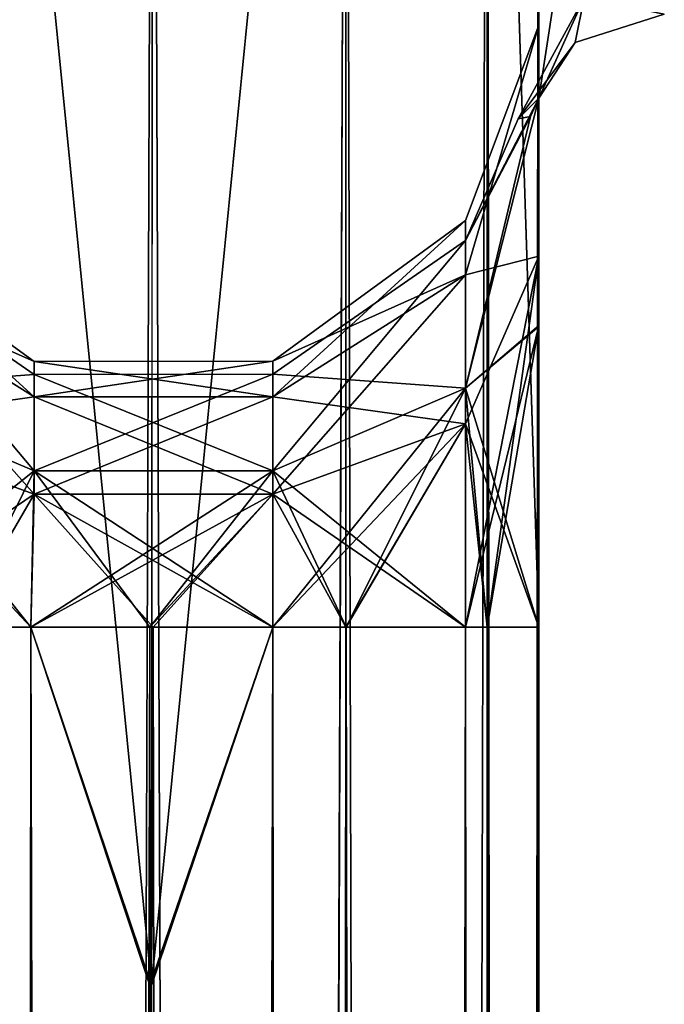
# Model space of a CAD drawing. Extents: x -23 to 700, y -1799 to -1.
# Tile 225 of 251: x 571 to 592, y -84 to -52. Entities that reach past the tile are written whole.
import ezdxf

# ---------------------------------------------------------------- set-up
doc = ezdxf.new("R2010")
doc.units = 0
doc.header["$LTSCALE"] = 54.754438
for name, color, linetype in [('661', 7, 'CONTINUOUS'), ('677', 7, 'CONTINUOUS'), ('678', 7, 'CONTINUOUS'), ('679', 7, 'CONTINUOUS'), ('683', 7, 'CONTINUOUS'), ('684', 7, 'CONTINUOUS'), ('685', 7, 'CONTINUOUS'), ('686', 7, 'CONTINUOUS'), ('687', 7, 'CONTINUOUS'), ('688', 7, 'CONTINUOUS'), ('689', 7, 'CONTINUOUS'), ('694', 7, 'CONTINUOUS'), ('695', 7, 'CONTINUOUS'), ('715', 7, 'CONTINUOUS'), ('717', 7, 'CONTINUOUS')]:
    doc.layers.add(name, color=color, linetype=linetype)

msp = doc.modelspace()

# ---------------------------------------------------------------- linework, layer by layer
at = {"layer": '661', "linetype": 'CONTINUOUS'}
for points in [[(587.55, -52.359, 47.352), (587.55, -52.358, 34.652), (587.55, -12.5, 54), (587.55, -52.359, 47.352)], [(587.55, -12.5, 54), (587.55, -52.358, 34.652), (587.55, -28.474, 28.996), (587.55, -12.5, 54)], [(587.55, -13.498, 57.73), (587.55, -52.359, 47.352), (587.55, -12.5, 54), (587.55, -13.498, 57.73)], [(587.55, -12.5, -54), (587.55, -12.5, -24.51), (587.55, -52.358, -47.348), (587.55, -12.5, -54)], [(587.55, -52.358, -47.348), (587.55, -12.5, -24.51), (587.55, -28.474, -28.996), (587.55, -52.358, -47.348)], [(587.55, -13.498, -57.73), (587.55, -12.5, -54), (587.55, -59.836, -57.61), (587.55, -13.498, -57.73)], [(587.55, -59.836, -57.61), (587.55, -12.5, -54), (587.55, -52.358, -47.348), (587.55, -59.836, -57.61)], [(587.55, -59.839, 57.613), (587.55, -52.359, 47.352), (587.55, -13.498, 57.73), (587.55, -59.839, 57.613)], [(587.55, -14.697, 59.303), (587.55, -59.839, 57.613), (587.55, -13.498, 57.73), (587.55, -14.697, 59.303)], [(587.55, -14.697, -59.303), (587.55, -13.498, -57.73), (587.55, -59.836, -57.61), (587.55, -14.697, -59.303)], [(587.55, -16.266, 60.5), (587.55, -59.839, 57.613), (587.55, -14.697, 59.303), (587.55, -16.266, 60.5)], [(587.55, -16.266, -60.5), (587.55, -14.697, -59.303), (587.55, -71.85, -61.5), (587.55, -16.266, -60.5)], [(587.55, -71.85, -61.5), (587.55, -14.697, -59.303), (587.55, -59.836, -57.61), (587.55, -71.85, -61.5)], [(587.55, -20, 61.5), (587.55, -59.839, 57.613), (587.55, -16.266, 60.5), (587.55, -20, 61.5)], [(587.55, -20, -61.5), (587.55, -16.266, -60.5), (587.55, -71.85, -61.5), (587.55, -20, -61.5)], [(587.55, -71.85, 61.5), (587.55, -59.839, 57.613), (587.55, -20, 61.5), (587.55, -71.85, 61.5)], [(587.55, -52.358, 34.652), (587.55, -59.836, 24.39), (587.55, -28.474, 28.996), (587.55, -52.358, 34.652)], [(587.55, -28.474, 28.996), (587.55, -59.836, 24.39), (587.55, -44.282, 23.998), (587.55, -28.474, 28.996)], [(587.55, -52.359, -34.648), (587.55, -52.358, -47.348), (587.55, -28.474, -28.996), (587.55, -52.359, -34.648)], [(587.55, -59.839, -24.387), (587.55, -52.359, -34.648), (587.55, -28.474, -28.996), (587.55, -59.839, -24.387)], [(587.55, -44.282, -23.998), (587.55, -59.839, -24.387), (587.55, -28.474, -28.996), (587.55, -44.282, -23.998)], [(587.55, -62.109, 18.038), (587.55, -54.723, 11.265), (587.55, -44.282, 23.998), (587.55, -62.109, 18.038)], [(587.55, -71.85, 20.5), (587.55, -62.109, 18.038), (587.55, -44.282, 23.998), (587.55, -71.85, 20.5)], [(587.55, -59.836, 24.39), (587.55, -71.85, 20.5), (587.55, -44.282, 23.998), (587.55, -59.836, 24.39)], [(587.55, -71.85, -20.5), (587.55, -59.839, -24.387), (587.55, -44.282, -23.998), (587.55, -71.85, -20.5)], [(587.55, -62.077, -18.02), (587.55, -71.85, -20.5), (587.55, -44.282, -23.998), (587.55, -62.077, -18.02)], [(587.55, -54.723, -11.265), (587.55, -62.077, -18.02), (587.55, -44.282, -23.998), (587.55, -54.723, -11.265)]]:
    msp.add_3dface(points, dxfattribs=at)
at = {"layer": '677', "linetype": 'CONTINUOUS'}
for points in [[(568.697, -1780, 72.323), (575.05, -1780, 74), (568.697, -20, 72.323), (568.697, -1780, 72.323)], [(575.05, -1780, 74), (575, -1716.55, 74), (568.697, -20, 72.323), (575.05, -1780, 74)], [(575, -1716.55, 74), (575, -83.45, 74), (568.697, -20, 72.323), (575, -1716.55, 74)], [(575, -83.45, 74), (575.05, -20, 74), (568.697, -20, 72.323), (575, -83.45, 74)], [(571.072, -1728.15, 49.617), (568.697, -1728.15, 50.677), (571.095, -71.85, 49.609), (571.072, -1728.15, 49.617)], [(571.095, -71.85, 49.609), (568.697, -1728.15, 50.677), (568.697, -71.85, 50.677), (571.095, -71.85, 49.609)], [(575, -83.45, 49), (571.072, -1728.15, 49.617), (571.095, -71.85, 49.609), (575, -83.45, 49)], [(575.05, -71.85, 49), (575, -83.45, 49), (571.095, -71.85, 49.609), (575.05, -71.85, 49)], [(571.072, -1728.15, 49.617), (575, -83.45, 49), (575, -1716.55, 49), (571.072, -1728.15, 49.617)]]:
    msp.add_3dface(points, dxfattribs=at)
at = {"layer": '678', "linetype": 'CONTINUOUS'}
for points in [[(575, -83.45, -74), (568.697, -1780, -72.323), (575.05, -20, -74), (575, -83.45, -74)], [(575.05, -20, -74), (568.697, -1780, -72.323), (568.697, -20, -72.323), (575.05, -20, -74)], [(568.697, -1728.15, -50.677), (571.072, -1728.15, -49.617), (568.697, -71.85, -50.677), (568.697, -1728.15, -50.677)], [(571.072, -1728.15, -49.617), (571.095, -71.85, -49.609), (568.697, -71.85, -50.677), (571.072, -1728.15, -49.617)], [(571.072, -1728.15, -49.617), (575, -1716.55, -49), (571.095, -71.85, -49.609), (571.072, -1728.15, -49.617)], [(575, -1716.55, -49), (575, -83.45, -49), (571.095, -71.85, -49.609), (575, -1716.55, -49)], [(575, -83.45, -49), (575.05, -71.85, -49), (571.095, -71.85, -49.609), (575, -83.45, -49)], [(568.697, -1780, -72.323), (575, -83.45, -74), (575, -1716.55, -74), (568.697, -1780, -72.323)]]:
    msp.add_3dface(points, dxfattribs=at)
at = {"layer": '679', "linetype": 'CONTINUOUS'}
for points in [[(575.05, -1780, -74), (575, -1716.55, -74), (581.3, -20, -72.325), (575.05, -1780, -74)], [(575, -1716.55, -74), (575, -83.45, -74), (581.3, -20, -72.325), (575, -1716.55, -74)], [(581.3, -20, -72.325), (575, -83.45, -74), (575.05, -20, -74), (581.3, -20, -72.325)], [(581.3, -1780, -72.325), (575.05, -1780, -74), (581.3, -20, -72.325), (581.3, -1780, -72.325)], [(585.875, -1780, -67.75), (581.3, -1780, -72.325), (585.875, -20, -67.75), (585.875, -1780, -67.75)], [(585.875, -20, -67.75), (581.3, -1780, -72.325), (581.3, -20, -72.325), (585.875, -20, -67.75)], [(587.55, -20, -61.5), (587.55, -71.85, -61.5), (585.875, -1780, -67.75), (587.55, -20, -61.5)], [(587.55, -20, -61.5), (585.875, -1780, -67.75), (585.875, -20, -67.75), (587.55, -20, -61.5)], [(575, -83.45, -49), (578.905, -1728.15, -49.609), (575.05, -71.85, -49), (575, -83.45, -49)], [(575.05, -71.85, -49), (578.905, -1728.15, -49.609), (578.928, -71.85, -49.617), (575.05, -71.85, -49)], [(578.905, -1728.15, -49.609), (581.3, -1728.15, -50.675), (578.928, -71.85, -49.617), (578.905, -1728.15, -49.609)], [(578.928, -71.85, -49.617), (581.3, -1728.15, -50.675), (581.3, -71.85, -50.675), (578.928, -71.85, -49.617)], [(581.3, -1728.15, -50.675), (585.163, -1728.15, -54.153), (581.3, -71.85, -50.675), (581.3, -1728.15, -50.675)], [(581.3, -71.85, -50.675), (585.163, -1728.15, -54.153), (585.177, -71.85, -54.172), (581.3, -71.85, -50.675)], [(585.163, -1728.15, -54.153), (585.875, -1728.15, -55.25), (585.177, -71.85, -54.172), (585.163, -1728.15, -54.153)], [(585.177, -71.85, -54.172), (585.875, -1728.15, -55.25), (585.875, -71.85, -55.25), (585.177, -71.85, -54.172)], [(587.55, -71.85, -61.5), (587.55, -1728.15, -61.5), (585.875, -1780, -67.75), (587.55, -71.85, -61.5)], [(587.55, -1728.15, -61.5), (587.55, -71.85, -61.5), (585.875, -71.85, -55.25), (587.55, -1728.15, -61.5)], [(585.875, -1728.15, -55.25), (587.55, -1728.15, -61.5), (585.875, -71.85, -55.25), (585.875, -1728.15, -55.25)], [(575, -1716.55, -49), (578.905, -1728.15, -49.609), (575, -83.45, -49), (575, -1716.55, -49)]]:
    msp.add_3dface(points, dxfattribs=at)
at = {"layer": '683', "linetype": 'CONTINUOUS'}
for points in [[(575, -83.45, 74), (581.3, -1780, 72.325), (575.05, -20, 74), (575, -83.45, 74)], [(575.05, -20, 74), (581.3, -1780, 72.325), (581.3, -20, 72.325), (575.05, -20, 74)], [(581.3, -1780, 72.325), (585.875, -1780, 67.75), (581.3, -20, 72.325), (581.3, -1780, 72.325)], [(581.3, -20, 72.325), (585.875, -1780, 67.75), (585.875, -20, 67.75), (581.3, -20, 72.325)], [(587.55, -71.85, 61.5), (587.55, -20, 61.5), (585.875, -20, 67.75), (587.55, -71.85, 61.5)], [(587.55, -1728.15, 61.5), (587.55, -71.85, 61.5), (585.875, -20, 67.75), (587.55, -1728.15, 61.5)], [(587.55, -1780, 61.5), (587.55, -1728.15, 61.5), (585.875, -20, 67.75), (587.55, -1780, 61.5)], [(585.875, -1780, 67.75), (587.55, -1780, 61.5), (585.875, -20, 67.75), (585.875, -1780, 67.75)], [(575.05, -1728.15, 49), (575, -1716.55, 49), (578.928, -71.85, 49.617), (575.05, -1728.15, 49)], [(575, -1716.55, 49), (575, -83.45, 49), (578.928, -71.85, 49.617), (575, -1716.55, 49)], [(578.928, -71.85, 49.617), (575, -83.45, 49), (575.05, -71.85, 49), (578.928, -71.85, 49.617)], [(578.905, -1728.15, 49.609), (575.05, -1728.15, 49), (578.928, -71.85, 49.617), (578.905, -1728.15, 49.609)], [(581.3, -1728.15, 50.675), (578.905, -1728.15, 49.609), (581.3, -71.85, 50.675), (581.3, -1728.15, 50.675)], [(581.3, -71.85, 50.675), (578.905, -1728.15, 49.609), (578.928, -71.85, 49.617), (581.3, -71.85, 50.675)], [(585.163, -1728.15, 54.153), (581.3, -1728.15, 50.675), (585.177, -71.85, 54.172), (585.163, -1728.15, 54.153)], [(585.177, -71.85, 54.172), (581.3, -1728.15, 50.675), (581.3, -71.85, 50.675), (585.177, -71.85, 54.172)], [(585.875, -1728.15, 55.25), (585.163, -1728.15, 54.153), (585.875, -71.85, 55.25), (585.875, -1728.15, 55.25)], [(585.875, -71.85, 55.25), (585.163, -1728.15, 54.153), (585.177, -71.85, 54.172), (585.875, -71.85, 55.25)], [(587.55, -71.85, 61.5), (587.55, -1728.15, 61.5), (585.875, -1728.15, 55.25), (587.55, -71.85, 61.5)], [(587.55, -71.85, 61.5), (585.875, -1728.15, 55.25), (585.875, -71.85, 55.25), (587.55, -71.85, 61.5)], [(575, -1716.55, 74), (581.3, -1780, 72.325), (575, -83.45, 74), (575, -1716.55, 74)]]:
    msp.add_3dface(points, dxfattribs=at)
at = {"layer": '684', "linetype": 'CONTINUOUS'}
for points in [[(571.095, -71.85, -32.391), (568.7, -1728.15, -31.325), (568.697, -71.85, -31.323), (571.095, -71.85, -32.391)], [(568.7, -1728.15, -9.675), (571.072, -1728.15, -8.617), (568.7, -71.85, -9.675), (568.7, -1728.15, -9.675)], [(571.072, -1728.15, -8.617), (571.095, -71.85, -8.609), (568.7, -71.85, -9.675), (571.072, -1728.15, -8.617)], [(571.072, -1728.15, -32.383), (568.7, -1728.15, -31.325), (571.095, -71.85, -32.391), (571.072, -1728.15, -32.383)], [(571.072, -1728.15, -8.617), (574.95, -1728.15, -8), (571.095, -71.85, -8.609), (571.072, -1728.15, -8.617)], [(571.072, -1728.15, -32.383), (571.095, -71.85, -32.391), (574.95, -1716.55, -33), (571.072, -1728.15, -32.383)], [(574.95, -1728.15, -8), (574.95, -1716.55, -8), (571.095, -71.85, -8.609), (574.95, -1728.15, -8)], [(571.095, -71.85, -32.391), (575.05, -71.85, -33), (575, -83.45, -33), (571.095, -71.85, -32.391)], [(571.095, -71.85, -32.391), (575, -83.45, -33), (574.95, -1716.55, -33), (571.095, -71.85, -32.391)], [(574.95, -1716.55, -8), (574.95, -83.45, -8), (571.095, -71.85, -8.609), (574.95, -1716.55, -8)], [(574.95, -83.45, -8), (574.95, -71.85, -8), (571.095, -71.85, -8.609), (574.95, -83.45, -8)]]:
    msp.add_3dface(points, dxfattribs=at)
at = {"layer": '685', "linetype": 'CONTINUOUS'}
for points in [[(568.697, -1728.15, 31.323), (571.072, -1728.15, 32.383), (568.7, -71.85, 31.325), (568.697, -1728.15, 31.323)], [(571.072, -1728.15, 8.617), (568.7, -1728.15, 9.675), (571.095, -71.85, 8.609), (571.072, -1728.15, 8.617)], [(568.7, -1728.15, 9.675), (568.7, -71.85, 9.675), (571.095, -71.85, 8.609), (568.7, -1728.15, 9.675)], [(571.072, -1728.15, 32.383), (571.095, -71.85, 32.391), (568.7, -71.85, 31.325), (571.072, -1728.15, 32.383)], [(574.95, -83.45, 8), (571.072, -1728.15, 8.617), (574.95, -71.85, 8), (574.95, -83.45, 8)], [(574.95, -71.85, 8), (571.072, -1728.15, 8.617), (571.095, -71.85, 8.609), (574.95, -71.85, 8)], [(571.072, -1728.15, 32.383), (574.95, -83.45, 33), (571.095, -71.85, 32.391), (571.072, -1728.15, 32.383)], [(574.95, -83.45, 33), (574.95, -71.85, 33), (571.095, -71.85, 32.391), (574.95, -83.45, 33)], [(571.072, -1728.15, 8.617), (574.95, -83.45, 8), (574.95, -1716.55, 8), (571.072, -1728.15, 8.617)], [(571.072, -1728.15, 32.383), (575, -1716.55, 33), (574.95, -83.45, 33), (571.072, -1728.15, 32.383)]]:
    msp.add_3dface(points, dxfattribs=at)
at = {"layer": '686', "linetype": 'CONTINUOUS'}
for points in [[(587.55, -59.836, -57.61), (587.55, -52.358, -47.348), (585.177, -60.443, -47.586), (587.55, -59.836, -57.61)], [(587.55, -52.358, -47.348), (587.55, -52.359, -34.648), (585.177, -58.678, -41), (587.55, -52.358, -47.348)], [(585.177, -60.443, -47.586), (587.55, -52.358, -47.348), (585.177, -58.678, -41), (585.177, -60.443, -47.586)], [(587.55, -52.359, -34.648), (587.55, -59.839, -24.387), (585.177, -60.443, -34.414), (587.55, -52.359, -34.648)], [(585.177, -58.678, -41), (587.55, -52.359, -34.648), (585.177, -60.443, -34.414), (585.177, -58.678, -41)], [(571.195, -63.241, -41), (571.195, -64.394, -36.695), (564.937, -58.697, -41), (571.195, -63.241, -41)], [(571.195, -63.241, -41), (564.937, -58.697, -41), (564.937, -60.459, -47.576), (571.195, -63.241, -41)], [(571.195, -64.394, -36.695), (564.937, -60.459, -34.424), (564.937, -58.697, -41), (571.195, -64.394, -36.695)], [(585.177, -60.443, -47.586), (585.177, -58.678, -41), (578.928, -64.388, -45.308), (585.177, -60.443, -47.586)], [(585.177, -58.678, -41), (585.177, -60.443, -34.414), (578.928, -63.233, -41), (585.177, -58.678, -41)], [(578.928, -64.388, -45.308), (585.177, -58.678, -41), (578.928, -63.233, -41), (578.928, -64.388, -45.308)], [(587.55, -59.836, -57.61), (585.177, -71.85, -54.172), (585.875, -71.85, -55.25), (587.55, -59.836, -57.61)], [(585.177, -71.85, -54.172), (587.55, -59.836, -57.61), (585.177, -65.264, -52.407), (585.177, -71.85, -54.172)], [(585.177, -65.264, -52.407), (587.55, -59.836, -57.61), (585.177, -60.443, -47.586), (585.177, -65.264, -52.407)], [(587.55, -59.839, -24.387), (587.55, -71.85, -20.5), (585.177, -65.264, -29.593), (587.55, -59.839, -24.387)], [(585.177, -60.443, -34.414), (587.55, -59.839, -24.387), (585.177, -65.264, -29.593), (585.177, -60.443, -34.414)], [(587.55, -71.85, -61.5), (587.55, -59.836, -57.61), (585.875, -71.85, -55.25), (587.55, -71.85, -61.5)], [(571.195, -64.394, -45.305), (571.195, -63.241, -41), (564.937, -60.459, -47.576), (571.195, -64.394, -45.305)], [(571.195, -64.394, -45.305), (564.937, -60.459, -47.576), (564.937, -65.274, -52.391), (571.195, -64.394, -45.305)], [(571.195, -64.394, -36.695), (571.195, -67.545, -33.544), (564.937, -60.459, -34.424), (571.195, -64.394, -36.695)], [(571.195, -67.545, -33.544), (564.937, -65.274, -29.609), (564.937, -60.459, -34.424), (571.195, -67.545, -33.544)], [(585.177, -65.264, -52.407), (585.177, -60.443, -47.586), (578.928, -67.542, -48.462), (585.177, -65.264, -52.407)], [(578.928, -67.542, -48.462), (585.177, -60.443, -47.586), (578.928, -64.388, -45.308), (578.928, -67.542, -48.462)], [(585.177, -60.443, -34.414), (585.177, -65.264, -29.593), (578.928, -64.388, -36.692), (585.177, -60.443, -34.414)], [(578.928, -63.233, -41), (585.177, -60.443, -34.414), (578.928, -64.388, -36.692), (578.928, -63.233, -41)], [(578.928, -64.388, -45.308), (578.928, -63.233, -41), (571.195, -64.394, -45.305), (578.928, -64.388, -45.308)], [(578.928, -63.233, -41), (578.928, -64.388, -36.692), (571.195, -63.241, -41), (578.928, -63.233, -41)], [(571.195, -64.394, -45.305), (578.928, -63.233, -41), (571.195, -63.241, -41), (571.195, -64.394, -45.305)], [(571.195, -63.241, -41), (578.928, -64.388, -36.692), (571.195, -64.394, -36.695), (571.195, -63.241, -41)], [(571.195, -67.545, -48.456), (571.195, -64.394, -45.305), (564.937, -65.274, -52.391), (571.195, -67.545, -48.456)], [(578.928, -67.542, -48.462), (578.928, -64.388, -45.308), (571.195, -67.545, -48.456), (578.928, -67.542, -48.462)], [(571.195, -67.545, -48.456), (578.928, -64.388, -45.308), (571.195, -64.394, -45.305), (571.195, -67.545, -48.456)], [(578.928, -64.388, -36.692), (578.928, -67.542, -33.538), (571.195, -64.394, -36.695), (578.928, -64.388, -36.692)], [(571.195, -64.394, -36.695), (578.928, -67.542, -33.538), (571.195, -67.545, -33.544), (571.195, -64.394, -36.695)], [(578.928, -64.388, -36.692), (585.177, -65.264, -29.593), (578.928, -67.542, -33.538), (578.928, -64.388, -36.692)], [(571.195, -67.545, -48.456), (564.937, -65.274, -52.391), (564.837, -71.85, -54.153), (571.195, -67.545, -48.456)], [(571.195, -67.545, -33.544), (571.095, -71.85, -32.391), (564.937, -65.274, -29.609), (571.195, -67.545, -33.544)], [(564.937, -65.274, -29.609), (571.095, -71.85, -32.391), (568.697, -71.85, -31.323), (564.937, -65.274, -29.609)], [(578.928, -71.85, -49.617), (581.3, -71.85, -50.675), (585.177, -65.264, -52.407), (578.928, -71.85, -49.617)], [(578.928, -71.85, -49.617), (585.177, -65.264, -52.407), (578.928, -67.542, -48.462), (578.928, -71.85, -49.617)], [(585.177, -65.264, -29.593), (585.177, -71.85, -27.828), (578.928, -67.542, -33.538), (585.177, -65.264, -29.593)], [(581.3, -71.85, -50.675), (585.177, -71.85, -54.172), (585.177, -65.264, -52.407), (581.3, -71.85, -50.675)], [(585.177, -65.264, -29.593), (587.55, -71.85, -20.5), (585.875, -71.85, -26.75), (585.177, -65.264, -29.593)], [(585.177, -71.85, -27.828), (585.177, -65.264, -29.593), (585.875, -71.85, -26.75), (585.177, -71.85, -27.828)], [(571.195, -67.545, -48.456), (564.837, -71.85, -54.153), (568.697, -71.85, -50.677), (571.195, -67.545, -48.456)], [(571.095, -71.85, -49.609), (571.195, -67.545, -48.456), (568.697, -71.85, -50.677), (571.095, -71.85, -49.609)], [(575.05, -71.85, -49), (578.928, -67.542, -48.462), (571.095, -71.85, -49.609), (575.05, -71.85, -49)], [(571.095, -71.85, -49.609), (578.928, -67.542, -48.462), (571.195, -67.545, -48.456), (571.095, -71.85, -49.609)], [(571.095, -71.85, -32.391), (571.195, -67.545, -33.544), (575.05, -71.85, -33), (571.095, -71.85, -32.391)], [(578.928, -67.542, -33.538), (578.928, -71.85, -32.383), (571.195, -67.545, -33.544), (578.928, -67.542, -33.538)], [(571.195, -67.545, -33.544), (578.928, -71.85, -32.383), (575.05, -71.85, -33), (571.195, -67.545, -33.544)], [(575.05, -71.85, -49), (578.928, -71.85, -49.617), (578.928, -67.542, -48.462), (575.05, -71.85, -49)], [(578.928, -67.542, -33.538), (585.177, -71.85, -27.828), (581.3, -71.85, -31.325), (578.928, -67.542, -33.538)], [(578.928, -71.85, -32.383), (578.928, -67.542, -33.538), (581.3, -71.85, -31.325), (578.928, -71.85, -32.383)]]:
    msp.add_3dface(points, dxfattribs=at)
at = {"layer": '687', "linetype": 'CONTINUOUS'}
for points in [[(574.95, -83.45, -8), (578.905, -1728.15, -8.609), (578.928, -71.85, -8.617), (574.95, -83.45, -8)], [(574.95, -71.85, -8), (574.95, -83.45, -8), (578.928, -71.85, -8.617), (574.95, -71.85, -8)], [(578.928, -71.85, -32.383), (578.905, -1728.15, -32.391), (575, -83.45, -33), (578.928, -71.85, -32.383)], [(575.05, -71.85, -33), (578.928, -71.85, -32.383), (575, -83.45, -33), (575.05, -71.85, -33)], [(578.905, -1728.15, -8.609), (581.303, -1728.15, -9.677), (578.928, -71.85, -8.617), (578.905, -1728.15, -8.609)], [(581.303, -1728.15, -31.323), (578.905, -1728.15, -32.391), (581.3, -71.85, -31.325), (581.303, -1728.15, -31.323)], [(578.905, -1728.15, -32.391), (578.928, -71.85, -32.383), (581.3, -71.85, -31.325), (578.905, -1728.15, -32.391)], [(578.928, -71.85, -8.617), (581.303, -1728.15, -9.677), (581.303, -71.85, -9.677), (578.928, -71.85, -8.617)], [(585.177, -71.85, -27.828), (581.303, -1728.15, -31.323), (581.3, -71.85, -31.325), (585.177, -71.85, -27.828)], [(581.303, -1728.15, -9.677), (585.163, -1728.15, -13.153), (581.303, -71.85, -9.677), (581.303, -1728.15, -9.677)], [(581.303, -71.85, -9.677), (585.163, -1728.15, -13.153), (585.177, -71.85, -13.172), (581.303, -71.85, -9.677)], [(585.163, -1728.15, -27.847), (581.303, -1728.15, -31.323), (585.177, -71.85, -27.828), (585.163, -1728.15, -27.847)], [(585.163, -1728.15, -13.153), (585.875, -1728.15, -14.25), (585.177, -71.85, -13.172), (585.163, -1728.15, -13.153)], [(585.875, -1728.15, -26.75), (585.163, -1728.15, -27.847), (585.875, -71.85, -26.75), (585.875, -1728.15, -26.75)], [(585.163, -1728.15, -27.847), (585.177, -71.85, -27.828), (585.875, -71.85, -26.75), (585.163, -1728.15, -27.847)], [(585.177, -71.85, -13.172), (585.875, -1728.15, -14.25), (585.875, -71.85, -14.25), (585.177, -71.85, -13.172)], [(587.55, -71.85, -20.5), (587.55, -1728.15, -20.5), (585.875, -1728.15, -26.75), (587.55, -71.85, -20.5)], [(587.55, -1728.15, -20.5), (587.55, -71.85, -20.5), (585.875, -71.85, -14.25), (587.55, -1728.15, -20.5)], [(587.55, -71.85, -20.5), (585.875, -1728.15, -26.75), (585.875, -71.85, -26.75), (587.55, -71.85, -20.5)], [(585.875, -1728.15, -14.25), (587.55, -1728.15, -20.5), (585.875, -71.85, -14.25), (585.875, -1728.15, -14.25)], [(574.95, -1716.55, -8), (578.905, -1728.15, -8.609), (574.95, -83.45, -8), (574.95, -1716.55, -8)], [(575, -83.45, -33), (578.905, -1728.15, -32.391), (574.95, -1716.55, -33), (575, -83.45, -33)]]:
    msp.add_3dface(points, dxfattribs=at)
at = {"layer": '688', "linetype": 'CONTINUOUS'}
for points in [[(578.905, -1728.15, 8.609), (574.95, -1716.55, 8), (578.928, -71.85, 8.617), (578.905, -1728.15, 8.609)], [(574.95, -1716.55, 8), (574.95, -83.45, 8), (578.928, -71.85, 8.617), (574.95, -1716.55, 8)], [(578.928, -71.85, 8.617), (574.95, -83.45, 8), (574.95, -71.85, 8), (578.928, -71.85, 8.617)], [(574.95, -83.45, 33), (575, -1716.55, 33), (578.928, -71.85, 32.383), (574.95, -83.45, 33)], [(574.95, -71.85, 33), (574.95, -83.45, 33), (578.928, -71.85, 32.383), (574.95, -71.85, 33)], [(575, -1716.55, 33), (578.905, -1728.15, 32.391), (578.928, -71.85, 32.383), (575, -1716.55, 33)], [(581.303, -1728.15, 9.677), (578.905, -1728.15, 8.609), (581.303, -71.85, 9.677), (581.303, -1728.15, 9.677)], [(581.303, -71.85, 9.677), (578.905, -1728.15, 8.609), (578.928, -71.85, 8.617), (581.303, -71.85, 9.677)], [(578.905, -1728.15, 32.391), (581.3, -1728.15, 31.325), (578.928, -71.85, 32.383), (578.905, -1728.15, 32.391)], [(578.928, -71.85, 32.383), (581.3, -1728.15, 31.325), (581.303, -71.85, 31.323), (578.928, -71.85, 32.383)], [(581.3, -1728.15, 31.325), (585.163, -1728.15, 27.847), (581.303, -71.85, 31.323), (581.3, -1728.15, 31.325)], [(585.163, -1728.15, 13.153), (581.303, -1728.15, 9.677), (585.177, -71.85, 13.172), (585.163, -1728.15, 13.153)], [(585.177, -71.85, 13.172), (581.303, -1728.15, 9.677), (581.303, -71.85, 9.677), (585.177, -71.85, 13.172)], [(581.303, -71.85, 31.323), (585.163, -1728.15, 27.847), (585.177, -71.85, 27.828), (581.303, -71.85, 31.323)], [(585.875, -1728.15, 14.25), (585.163, -1728.15, 13.153), (585.875, -71.85, 14.25), (585.875, -1728.15, 14.25)], [(585.875, -71.85, 14.25), (585.163, -1728.15, 13.153), (585.177, -71.85, 13.172), (585.875, -71.85, 14.25)], [(585.163, -1728.15, 27.847), (585.875, -1728.15, 26.75), (585.177, -71.85, 27.828), (585.163, -1728.15, 27.847)], [(585.177, -71.85, 27.828), (585.875, -1728.15, 26.75), (585.875, -71.85, 26.75), (585.177, -71.85, 27.828)], [(587.55, -71.85, 20.5), (587.55, -1728.15, 20.5), (585.875, -1728.15, 14.25), (587.55, -71.85, 20.5)], [(587.55, -1728.15, 20.5), (587.55, -71.85, 20.5), (585.875, -71.85, 26.75), (587.55, -1728.15, 20.5)], [(587.55, -71.85, 20.5), (585.875, -1728.15, 14.25), (585.875, -71.85, 14.25), (587.55, -71.85, 20.5)], [(585.875, -1728.15, 26.75), (587.55, -1728.15, 20.5), (585.875, -71.85, 26.75), (585.875, -1728.15, 26.75)]]:
    msp.add_3dface(points, dxfattribs=at)
at = {"layer": '689', "linetype": 'CONTINUOUS'}
for points in [[(587.55, -59.836, 24.39), (587.55, -52.358, 34.652), (585.177, -60.443, 34.414), (587.55, -59.836, 24.39)], [(587.55, -52.358, 34.652), (587.55, -52.359, 47.352), (585.177, -58.678, 41), (587.55, -52.358, 34.652)], [(585.177, -60.443, 34.414), (587.55, -52.358, 34.652), (585.177, -58.678, 41), (585.177, -60.443, 34.414)], [(587.55, -52.359, 47.352), (587.55, -59.839, 57.613), (585.177, -60.443, 47.586), (587.55, -52.359, 47.352)], [(585.177, -58.678, 41), (587.55, -52.359, 47.352), (585.177, -60.443, 47.586), (585.177, -58.678, 41)], [(571.195, -63.241, 41), (571.195, -64.394, 45.305), (564.937, -58.697, 41), (571.195, -63.241, 41)], [(571.195, -63.241, 41), (564.937, -58.697, 41), (564.937, -60.459, 34.424), (571.195, -63.241, 41)], [(571.195, -64.394, 45.305), (564.937, -60.459, 47.576), (564.937, -58.697, 41), (571.195, -64.394, 45.305)], [(585.177, -60.443, 34.414), (585.177, -58.678, 41), (578.928, -64.388, 36.692), (585.177, -60.443, 34.414)], [(585.177, -58.678, 41), (585.177, -60.443, 47.586), (578.928, -63.233, 41), (585.177, -58.678, 41)], [(578.928, -64.388, 36.692), (585.177, -58.678, 41), (578.928, -63.233, 41), (578.928, -64.388, 36.692)], [(587.55, -59.836, 24.39), (585.177, -71.85, 27.828), (585.875, -71.85, 26.75), (587.55, -59.836, 24.39)], [(585.177, -71.85, 27.828), (587.55, -59.836, 24.39), (585.177, -65.264, 29.593), (585.177, -71.85, 27.828)], [(585.177, -65.264, 29.593), (587.55, -59.836, 24.39), (585.177, -60.443, 34.414), (585.177, -65.264, 29.593)], [(587.55, -59.839, 57.613), (587.55, -71.85, 61.5), (585.177, -65.264, 52.407), (587.55, -59.839, 57.613)], [(585.177, -60.443, 47.586), (587.55, -59.839, 57.613), (585.177, -65.264, 52.407), (585.177, -60.443, 47.586)], [(587.55, -71.85, 20.5), (587.55, -59.836, 24.39), (585.875, -71.85, 26.75), (587.55, -71.85, 20.5)], [(571.195, -64.394, 36.695), (571.195, -63.241, 41), (564.937, -60.459, 34.424), (571.195, -64.394, 36.695)], [(571.195, -64.394, 36.695), (564.937, -60.459, 34.424), (564.937, -65.274, 29.609), (571.195, -64.394, 36.695)], [(571.195, -64.394, 45.305), (571.195, -67.545, 48.456), (564.937, -60.459, 47.576), (571.195, -64.394, 45.305)], [(571.195, -67.545, 48.456), (564.937, -65.274, 52.391), (564.937, -60.459, 47.576), (571.195, -67.545, 48.456)], [(585.177, -65.264, 29.593), (585.177, -60.443, 34.414), (578.928, -67.542, 33.538), (585.177, -65.264, 29.593)], [(578.928, -67.542, 33.538), (585.177, -60.443, 34.414), (578.928, -64.388, 36.692), (578.928, -67.542, 33.538)], [(585.177, -60.443, 47.586), (585.177, -65.264, 52.407), (578.928, -64.388, 45.308), (585.177, -60.443, 47.586)], [(578.928, -63.233, 41), (585.177, -60.443, 47.586), (578.928, -64.388, 45.308), (578.928, -63.233, 41)], [(578.928, -64.388, 36.692), (578.928, -63.233, 41), (571.195, -64.394, 36.695), (578.928, -64.388, 36.692)], [(578.928, -63.233, 41), (578.928, -64.388, 45.308), (571.195, -63.241, 41), (578.928, -63.233, 41)], [(571.195, -64.394, 36.695), (578.928, -63.233, 41), (571.195, -63.241, 41), (571.195, -64.394, 36.695)], [(571.195, -63.241, 41), (578.928, -64.388, 45.308), (571.195, -64.394, 45.305), (571.195, -63.241, 41)], [(571.195, -67.545, 33.544), (571.195, -64.394, 36.695), (564.937, -65.274, 29.609), (571.195, -67.545, 33.544)], [(578.928, -67.542, 33.538), (578.928, -64.388, 36.692), (571.195, -67.545, 33.544), (578.928, -67.542, 33.538)], [(571.195, -67.545, 33.544), (578.928, -64.388, 36.692), (571.195, -64.394, 36.695), (571.195, -67.545, 33.544)], [(578.928, -64.388, 45.308), (578.928, -67.542, 48.462), (571.195, -64.394, 45.305), (578.928, -64.388, 45.308)], [(571.195, -64.394, 45.305), (578.928, -67.542, 48.462), (571.195, -67.545, 48.456), (571.195, -64.394, 45.305)], [(578.928, -64.388, 45.308), (585.177, -65.264, 52.407), (578.928, -67.542, 48.462), (578.928, -64.388, 45.308)], [(571.195, -67.545, 33.544), (564.937, -65.274, 29.609), (564.837, -71.85, 27.847), (571.195, -67.545, 33.544)], [(571.195, -67.545, 48.456), (571.095, -71.85, 49.609), (564.937, -65.274, 52.391), (571.195, -67.545, 48.456)], [(564.937, -65.274, 52.391), (571.095, -71.85, 49.609), (568.697, -71.85, 50.677), (564.937, -65.274, 52.391)], [(585.177, -65.264, 52.407), (585.177, -71.85, 54.172), (578.928, -67.542, 48.462), (585.177, -65.264, 52.407)], [(578.928, -71.85, 32.383), (581.303, -71.85, 31.323), (585.177, -65.264, 29.593), (578.928, -71.85, 32.383)], [(578.928, -71.85, 32.383), (585.177, -65.264, 29.593), (578.928, -67.542, 33.538), (578.928, -71.85, 32.383)], [(581.303, -71.85, 31.323), (585.177, -71.85, 27.828), (585.177, -65.264, 29.593), (581.303, -71.85, 31.323)], [(587.55, -71.85, 61.5), (585.875, -71.85, 55.25), (585.177, -65.264, 52.407), (587.55, -71.85, 61.5)], [(585.875, -71.85, 55.25), (585.177, -71.85, 54.172), (585.177, -65.264, 52.407), (585.875, -71.85, 55.25)], [(571.195, -67.545, 33.544), (564.837, -71.85, 27.847), (568.7, -71.85, 31.325), (571.195, -67.545, 33.544)], [(571.095, -71.85, 32.391), (571.195, -67.545, 33.544), (568.7, -71.85, 31.325), (571.095, -71.85, 32.391)], [(574.95, -71.85, 33), (578.928, -67.542, 33.538), (571.095, -71.85, 32.391), (574.95, -71.85, 33)], [(571.095, -71.85, 32.391), (578.928, -67.542, 33.538), (571.195, -67.545, 33.544), (571.095, -71.85, 32.391)], [(571.195, -67.545, 48.456), (575.05, -71.85, 49), (571.095, -71.85, 49.609), (571.195, -67.545, 48.456)], [(578.928, -67.542, 48.462), (578.928, -71.85, 49.617), (571.195, -67.545, 48.456), (578.928, -67.542, 48.462)], [(578.928, -71.85, 49.617), (575.05, -71.85, 49), (571.195, -67.545, 48.456), (578.928, -71.85, 49.617)], [(574.95, -71.85, 33), (578.928, -71.85, 32.383), (578.928, -67.542, 33.538), (574.95, -71.85, 33)], [(585.177, -71.85, 54.172), (581.3, -71.85, 50.675), (578.928, -67.542, 48.462), (585.177, -71.85, 54.172)], [(581.3, -71.85, 50.675), (578.928, -71.85, 49.617), (578.928, -67.542, 48.462), (581.3, -71.85, 50.675)]]:
    msp.add_3dface(points, dxfattribs=at)
at = {"layer": '694', "linetype": 'CONTINUOUS'}
msp.add_3dface([(587.55, -54.723, -11.265), (587.55, -44.282, -23.998), (589.014, -51.465, -9.892), (587.55, -54.723, -11.265)], dxfattribs=at)
at = {"layer": '695', "linetype": 'CONTINUOUS'}
for points in [[(587.55, -44.282, 23.998), (587.55, -54.723, 11.265), (589.014, -45.131, 18.841), (587.55, -44.282, 23.998)], [(589.014, -45.131, 18.841), (587.55, -54.723, 11.265), (589.014, -51.465, 9.892), (589.014, -45.131, 18.841)]]:
    msp.add_3dface(points, dxfattribs=at)
at = {"layer": '715', "linetype": 'CONTINUOUS'}
for points in [[(587.55, -54.723, 11.265), (587.55, -62.109, 18.038), (585.177, -64.108, 10.656), (587.55, -54.723, 11.265)], [(586.883, -55.386, 0.509), (587.55, -54.723, 11.265), (585.177, -59.323, 4.07), (586.883, -55.386, 0.509)], [(585.177, -59.323, 4.07), (587.55, -54.723, 11.265), (585.177, -64.108, 10.656), (585.177, -59.323, 4.07)], [(587.55, -62.077, -18.02), (587.55, -54.723, -11.265), (585.177, -64.108, -10.656), (587.55, -62.077, -18.02)], [(587.55, -54.723, -11.265), (587.28, -55.31, -6.891), (585.177, -64.108, -10.656), (587.55, -54.723, -11.265)], [(585.177, -64.108, -10.656), (587.28, -55.31, -6.891), (585.177, -59.323, -4.07), (585.177, -64.108, -10.656)], [(587.28, -55.31, -6.891), (586.88, -55.387, -0.106), (585.177, -59.323, -4.07), (587.28, -55.31, -6.891)], [(586.88, -55.387, -0.106), (586.883, -55.386, 0.509), (585.177, -59.323, -4.07), (586.88, -55.387, -0.106)], [(585.177, -59.323, -4.07), (586.883, -55.386, 0.509), (585.177, -59.323, 4.07), (585.177, -59.323, -4.07)], [(564.937, -64.119, 10.641), (564.937, -59.341, 4.064), (571.195, -66.79, 6.965), (564.937, -64.119, 10.641)], [(564.937, -59.341, 4.064), (564.937, -59.341, -4.064), (571.195, -63.662, 2.66), (564.937, -59.341, 4.064)], [(571.195, -66.79, 6.965), (564.937, -59.341, 4.064), (571.195, -63.662, 2.66), (571.195, -66.79, 6.965)], [(564.937, -59.341, -4.064), (564.937, -64.119, -10.641), (571.195, -63.662, -2.66), (564.937, -59.341, -4.064)], [(571.195, -63.662, 2.66), (564.937, -59.341, -4.064), (571.195, -63.662, -2.66), (571.195, -63.662, 2.66)], [(578.928, -63.655, 2.663), (578.928, -63.655, -2.663), (585.177, -59.323, 4.07), (578.928, -63.655, 2.663)], [(578.928, -63.655, 2.663), (585.177, -59.323, 4.07), (585.177, -64.108, 10.656), (578.928, -63.655, 2.663)], [(578.928, -63.655, -2.663), (578.928, -66.785, -6.971), (585.177, -59.323, -4.07), (578.928, -63.655, -2.663)], [(578.928, -63.655, -2.663), (585.177, -59.323, -4.07), (585.177, -59.323, 4.07), (578.928, -63.655, -2.663)], [(578.928, -66.785, -6.971), (585.177, -64.108, -10.656), (585.177, -59.323, -4.07), (578.928, -66.785, -6.971)], [(587.55, -62.077, -18.02), (585.177, -71.85, -13.172), (585.875, -71.85, -14.25), (587.55, -62.077, -18.02)], [(585.177, -71.85, -13.172), (587.55, -62.077, -18.02), (585.177, -64.108, -10.656), (585.177, -71.85, -13.172)], [(587.55, -62.109, 18.038), (587.55, -71.85, 20.5), (585.177, -64.108, 10.656), (587.55, -62.109, 18.038)], [(587.55, -71.85, -20.5), (587.55, -62.077, -18.02), (585.875, -71.85, -14.25), (587.55, -71.85, -20.5)], [(571.195, -63.662, -2.66), (564.937, -64.119, -10.641), (571.195, -66.79, -6.965), (571.195, -63.662, -2.66)], [(571.195, -63.662, 2.66), (571.195, -63.662, -2.66), (578.928, -63.655, 2.663), (571.195, -63.662, 2.66)], [(578.928, -66.785, 6.971), (571.195, -63.662, 2.66), (578.928, -63.655, 2.663), (578.928, -66.785, 6.971)], [(571.195, -63.662, -2.66), (571.195, -66.79, -6.965), (578.928, -63.655, -2.663), (571.195, -63.662, -2.66)], [(578.928, -63.655, 2.663), (571.195, -63.662, -2.66), (578.928, -63.655, -2.663), (578.928, -63.655, 2.663)], [(578.928, -63.655, -2.663), (571.195, -66.79, -6.965), (578.928, -66.785, -6.971), (578.928, -63.655, -2.663)], [(571.195, -66.79, 6.965), (571.195, -63.662, 2.66), (578.928, -66.785, 6.971), (571.195, -66.79, 6.965)], [(578.928, -66.785, 6.971), (578.928, -63.655, 2.663), (585.177, -64.108, 10.656), (578.928, -66.785, 6.971)], [(564.937, -64.119, -10.641), (564.837, -71.85, -13.153), (571.195, -66.79, -6.965), (564.937, -64.119, -10.641)], [(568.7, -71.85, 9.675), (564.937, -64.119, 10.641), (571.095, -71.85, 8.609), (568.7, -71.85, 9.675)], [(571.095, -71.85, 8.609), (564.937, -64.119, 10.641), (571.195, -66.79, 6.965), (571.095, -71.85, 8.609)], [(578.928, -71.85, -8.617), (581.303, -71.85, -9.677), (585.177, -64.108, -10.656), (578.928, -71.85, -8.617)], [(578.928, -66.785, -6.971), (578.928, -71.85, -8.617), (585.177, -64.108, -10.656), (578.928, -66.785, -6.971)], [(585.177, -71.85, 13.172), (578.928, -66.785, 6.971), (585.177, -64.108, 10.656), (585.177, -71.85, 13.172)], [(581.303, -71.85, -9.677), (585.177, -71.85, -13.172), (585.177, -64.108, -10.656), (581.303, -71.85, -9.677)], [(587.55, -71.85, 20.5), (585.875, -71.85, 14.25), (585.177, -64.108, 10.656), (587.55, -71.85, 20.5)], [(585.875, -71.85, 14.25), (585.177, -71.85, 13.172), (585.177, -64.108, 10.656), (585.875, -71.85, 14.25)], [(571.195, -66.79, -6.965), (564.837, -71.85, -13.153), (568.7, -71.85, -9.675), (571.195, -66.79, -6.965)], [(571.095, -71.85, -8.609), (571.195, -66.79, -6.965), (568.7, -71.85, -9.675), (571.095, -71.85, -8.609)], [(571.095, -71.85, -8.609), (574.95, -71.85, -8), (578.928, -66.785, -6.971), (571.095, -71.85, -8.609)], [(571.195, -66.79, -6.965), (571.095, -71.85, -8.609), (578.928, -66.785, -6.971), (571.195, -66.79, -6.965)], [(574.95, -71.85, 8), (571.095, -71.85, 8.609), (571.195, -66.79, 6.965), (574.95, -71.85, 8)], [(578.928, -71.85, 8.617), (571.195, -66.79, 6.965), (578.928, -66.785, 6.971), (578.928, -71.85, 8.617)], [(578.928, -71.85, 8.617), (574.95, -71.85, 8), (571.195, -66.79, 6.965), (578.928, -71.85, 8.617)], [(574.95, -71.85, -8), (578.928, -71.85, -8.617), (578.928, -66.785, -6.971), (574.95, -71.85, -8)], [(585.177, -71.85, 13.172), (581.303, -71.85, 9.677), (578.928, -66.785, 6.971), (585.177, -71.85, 13.172)], [(581.303, -71.85, 9.677), (578.928, -71.85, 8.617), (578.928, -66.785, 6.971), (581.303, -71.85, 9.677)]]:
    msp.add_3dface(points, dxfattribs=at)
at = {"layer": '717', "linetype": 'CONTINUOUS'}
for points in [[(588.727, -52.917, -0.002), (586.88, -55.387, -0.106), (589.014, -51.465, -9.892), (588.727, -52.917, -0.002)], [(586.88, -55.387, -0.106), (587.28, -55.31, -6.891), (589.014, -51.465, -9.892), (586.88, -55.387, -0.106)], [(587.28, -55.31, -6.891), (587.55, -54.723, -11.265), (589.014, -51.465, -9.892), (587.28, -55.31, -6.891)], [(589.014, -51.465, 9.892), (587.55, -54.723, 11.265), (588.727, -52.917, -0.002), (589.014, -51.465, 9.892)], [(591.613, -52, -0.082), (589.014, -51.465, 9.892), (588.727, -52.917, -0.002), (591.613, -52, -0.082)], [(591.613, -52, -0.082), (588.727, -52.917, -0.002), (589.014, -51.465, -9.892), (591.613, -52, -0.082)], [(586.883, -55.386, 0.509), (586.88, -55.387, -0.106), (588.727, -52.917, -0.002), (586.883, -55.386, 0.509)], [(587.55, -54.723, 11.265), (586.883, -55.386, 0.509), (588.727, -52.917, -0.002), (587.55, -54.723, 11.265)]]:
    msp.add_3dface(points, dxfattribs=at)

doc.saveas('drawing.dxf')
